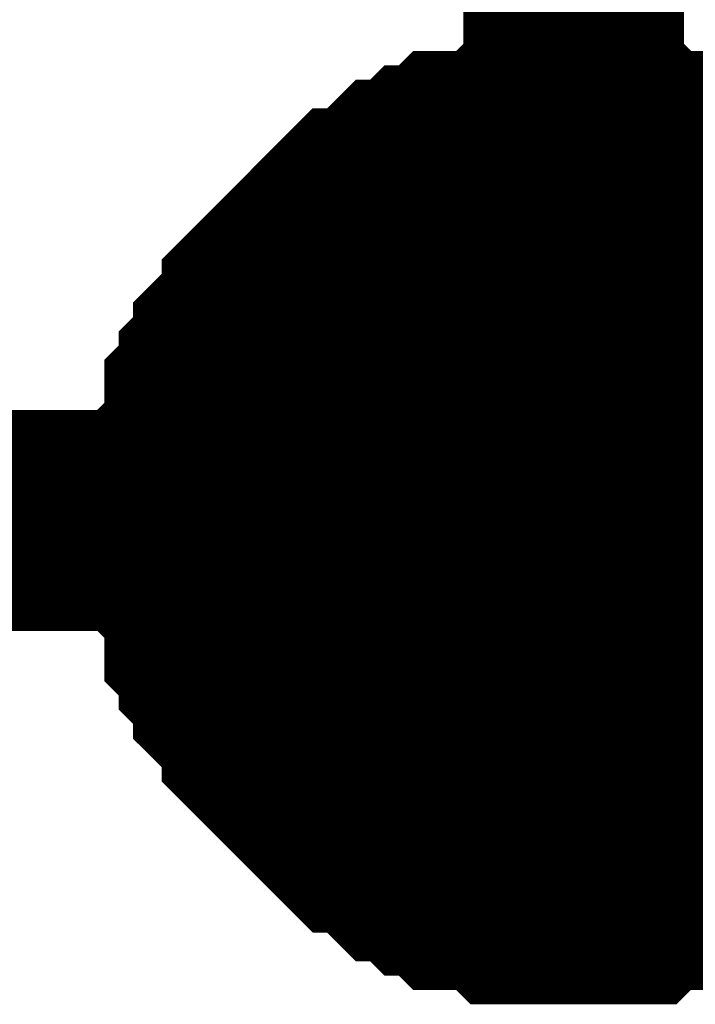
# Model space of a CAD drawing. Header units: inches. Extents: x 0 to 292, y 0 to 193.
# Tile 44 of 189: x 78.781 to 79.698, y 127.809 to 129.146. Entities that reach past the tile are written whole.
import ezdxf

# ---------------------------------------------------------------- set-up
doc = ezdxf.new("R2010")
doc.units = ezdxf.units.IN
doc.layers.add('Sheet', color=255, linetype='Continuous')

msp = doc.modelspace()

# ---------------------------------------------------------------- linework, layer by layer
at = {"layer": 'Sheet'}
for points in [[(79.5326, 136.3793, 0.2997, 0.2997, 0), (79.5326, 128.4659, 0.2997, 0.2997, 0)], [(79.026, 128.4659, 0.2997, 0.2997, 0), (79.026, 128.4854, 0.2997, 0.2997, 0), (79.026, 128.5244, 0.2997, 0.2997, 0), (79.026, 128.5439, 0.2997, 0.2997, 0), (79.0455, 128.5634, 0.2997, 0.2997, 0), (79.0455, 128.5829, 0.2997, 0.2997, 0), (79.0455, 128.6219, 0.2997, 0.2997, 0), (79.065, 128.6414, 0.2997, 0.2997, 0), (79.065, 128.6608, 0.2997, 0.2997, 0), (79.0844, 128.6803, 0.2997, 0.2997, 0), (79.0844, 128.6998, 0.2997, 0.2997, 0), (79.1039, 128.7193, 0.2997, 0.2997, 0), (79.1234, 128.7388, 0.2997, 0.2997, 0), (79.1234, 128.7583, 0.2997, 0.2997, 0), (79.1429, 128.7778, 0.2997, 0.2997, 0), (79.1624, 128.7973, 0.2997, 0.2997, 0), (79.1819, 128.8168, 0.2997, 0.2997, 0), (79.2013, 128.8363, 0.2997, 0.2997, 0), (79.2208, 128.8558, 0.2997, 0.2997, 0), (79.2403, 128.8753, 0.2997, 0.2997, 0), (79.2598, 128.8753, 0.2997, 0.2997, 0), (79.2793, 128.8947, 0.2997, 0.2997, 0), (79.2988, 128.9142, 0.2997, 0.2997, 0), (79.3182, 128.9142, 0.2997, 0.2997, 0), (79.3377, 128.9337, 0.2997, 0.2997, 0), (79.3572, 128.9337, 0.2997, 0.2997, 0), (79.3767, 128.9532, 0.2997, 0.2997, 0), (79.4157, 128.9532, 0.2997, 0.2997, 0), (79.4351, 128.9532, 0.2997, 0.2997, 0), (79.4546, 128.9727, 0.2997, 0.2997, 0), (79.4741, 128.9727, 0.2997, 0.2997, 0), (79.5131, 128.9727, 0.2997, 0.2997, 0), (79.5326, 128.9727, 0.2997, 0.2997, 0)], [(79.026, 128.4659, 0.2997, 0.2997, 0), (79.026, 128.4854, 0.2997, 0.2997, 0), (79.026, 128.5244, 0.2997, 0.2997, 0), (79.026, 128.5439, 0.2997, 0.2997, 0), (79.0455, 128.5634, 0.2997, 0.2997, 0), (79.0455, 128.5829, 0.2997, 0.2997, 0), (79.0455, 128.6219, 0.2997, 0.2997, 0), (79.065, 128.6414, 0.2997, 0.2997, 0), (79.065, 128.6608, 0.2997, 0.2997, 0), (79.0844, 128.6803, 0.2997, 0.2997, 0), (79.0844, 128.6998, 0.2997, 0.2997, 0), (79.1039, 128.7193, 0.2997, 0.2997, 0), (79.1234, 128.7388, 0.2997, 0.2997, 0), (79.1234, 128.7583, 0.2997, 0.2997, 0), (79.1429, 128.7778, 0.2997, 0.2997, 0), (79.1624, 128.7973, 0.2997, 0.2997, 0), (79.1819, 128.8168, 0.2997, 0.2997, 0), (79.2013, 128.8363, 0.2997, 0.2997, 0), (79.2208, 128.8558, 0.2997, 0.2997, 0), (79.2403, 128.8753, 0.2997, 0.2997, 0), (79.2598, 128.8753, 0.2997, 0.2997, 0), (79.2793, 128.8947, 0.2997, 0.2997, 0), (79.2988, 128.9142, 0.2997, 0.2997, 0), (79.3182, 128.9142, 0.2997, 0.2997, 0), (79.3377, 128.9337, 0.2997, 0.2997, 0), (79.3572, 128.9337, 0.2997, 0.2997, 0), (79.3767, 128.9532, 0.2997, 0.2997, 0), (79.4157, 128.9532, 0.2997, 0.2997, 0), (79.4351, 128.9532, 0.2997, 0.2997, 0), (79.4546, 128.9727, 0.2997, 0.2997, 0), (79.4741, 128.9727, 0.2997, 0.2997, 0), (79.5131, 128.9727, 0.2997, 0.2997, 0), (79.5326, 128.9727, 0.2997, 0.2997, 0)], [(79.026, 128.4659, 0.2997, 0.2997, 0), (79.026, 128.4854, 0.2997, 0.2997, 0), (79.026, 128.5244, 0.2997, 0.2997, 0), (79.026, 128.5439, 0.2997, 0.2997, 0), (79.0455, 128.5634, 0.2997, 0.2997, 0), (79.0455, 128.5829, 0.2997, 0.2997, 0), (79.0455, 128.6219, 0.2997, 0.2997, 0), (79.065, 128.6414, 0.2997, 0.2997, 0), (79.065, 128.6608, 0.2997, 0.2997, 0), (79.0844, 128.6803, 0.2997, 0.2997, 0), (79.0844, 128.6998, 0.2997, 0.2997, 0), (79.1039, 128.7193, 0.2997, 0.2997, 0), (79.1234, 128.7388, 0.2997, 0.2997, 0), (79.1234, 128.7583, 0.2997, 0.2997, 0), (79.1429, 128.7778, 0.2997, 0.2997, 0), (79.1624, 128.7973, 0.2997, 0.2997, 0), (79.1819, 128.8168, 0.2997, 0.2997, 0), (79.2013, 128.8363, 0.2997, 0.2997, 0), (79.2208, 128.8558, 0.2997, 0.2997, 0), (79.2403, 128.8753, 0.2997, 0.2997, 0), (79.2598, 128.8753, 0.2997, 0.2997, 0), (79.2793, 128.8947, 0.2997, 0.2997, 0), (79.2988, 128.9142, 0.2997, 0.2997, 0), (79.3182, 128.9142, 0.2997, 0.2997, 0), (79.3377, 128.9337, 0.2997, 0.2997, 0), (79.3572, 128.9337, 0.2997, 0.2997, 0), (79.3767, 128.9532, 0.2997, 0.2997, 0), (79.4157, 128.9532, 0.2997, 0.2997, 0), (79.4351, 128.9532, 0.2997, 0.2997, 0), (79.4546, 128.9727, 0.2997, 0.2997, 0), (79.4741, 128.9727, 0.2997, 0.2997, 0), (79.5131, 128.9727, 0.2997, 0.2997, 0), (79.5326, 128.9727, 0.2997, 0.2997, 0)], [(79.026, 128.4659, 0.2997, 0.2997, 0), (79.026, 128.4854, 0.2997, 0.2997, 0), (79.026, 128.5244, 0.2997, 0.2997, 0), (79.026, 128.5439, 0.2997, 0.2997, 0), (79.0455, 128.5634, 0.2997, 0.2997, 0), (79.0455, 128.5829, 0.2997, 0.2997, 0), (79.0455, 128.6219, 0.2997, 0.2997, 0), (79.065, 128.6414, 0.2997, 0.2997, 0), (79.065, 128.6608, 0.2997, 0.2997, 0), (79.0844, 128.6803, 0.2997, 0.2997, 0), (79.0844, 128.6998, 0.2997, 0.2997, 0), (79.1039, 128.7193, 0.2997, 0.2997, 0), (79.1234, 128.7388, 0.2997, 0.2997, 0), (79.1234, 128.7583, 0.2997, 0.2997, 0), (79.1429, 128.7778, 0.2997, 0.2997, 0), (79.1624, 128.7973, 0.2997, 0.2997, 0), (79.1819, 128.8168, 0.2997, 0.2997, 0), (79.2013, 128.8363, 0.2997, 0.2997, 0), (79.2208, 128.8558, 0.2997, 0.2997, 0), (79.2403, 128.8753, 0.2997, 0.2997, 0), (79.2598, 128.8753, 0.2997, 0.2997, 0), (79.2793, 128.8947, 0.2997, 0.2997, 0), (79.2988, 128.9142, 0.2997, 0.2997, 0), (79.3182, 128.9142, 0.2997, 0.2997, 0), (79.3377, 128.9337, 0.2997, 0.2997, 0), (79.3572, 128.9337, 0.2997, 0.2997, 0), (79.3767, 128.9532, 0.2997, 0.2997, 0), (79.4157, 128.9532, 0.2997, 0.2997, 0), (79.4351, 128.9532, 0.2997, 0.2997, 0), (79.4546, 128.9727, 0.2997, 0.2997, 0), (79.4741, 128.9727, 0.2997, 0.2997, 0), (79.5131, 128.9727, 0.2997, 0.2997, 0), (79.5326, 128.9727, 0.2997, 0.2997, 0)], [(79.5326, 128.9727, 0.2997, 0.2997, 0), (79.5326, 128.9727, 0.2997, 0.2997, 0)], [(79.5326, 128.9727, 0.2997, 0.2997, 0), (79.552, 128.9727, 0.2997, 0.2997, 0), (79.591, 128.9727, 0.2997, 0.2997, 0), (79.6105, 128.9727, 0.2997, 0.2997, 0), (79.63, 128.9532, 0.2997, 0.2997, 0), (79.669, 128.9532, 0.2997, 0.2997, 0), (79.6884, 128.9532, 0.2997, 0.2997, 0), (79.7079, 128.9337, 0.2997, 0.2997, 0), (79.7274, 128.9337, 0.2997, 0.2997, 0), (79.7664, 128.9142, 0.2997, 0.2997, 0), (79.7859, 128.9142, 0.2997, 0.2997, 0), (79.8053, 128.8947, 0.2997, 0.2997, 0), (79.8248, 128.8753, 0.2997, 0.2997, 0), (79.8443, 128.8753, 0.2997, 0.2997, 0), (79.8638, 128.8558, 0.2997, 0.2997, 0)], [(79.5326, 128.9727, 0.2997, 0.2997, 0), (79.5326, 128.9727, 0.2997, 0.2997, 0)], [(79.5326, 128.9727, 0.2997, 0.2997, 0), (79.552, 128.9727, 0.2997, 0.2997, 0), (79.591, 128.9727, 0.2997, 0.2997, 0), (79.6105, 128.9727, 0.2997, 0.2997, 0), (79.63, 128.9532, 0.2997, 0.2997, 0), (79.669, 128.9532, 0.2997, 0.2997, 0), (79.6884, 128.9532, 0.2997, 0.2997, 0), (79.7079, 128.9337, 0.2997, 0.2997, 0), (79.7274, 128.9337, 0.2997, 0.2997, 0), (79.7664, 128.9142, 0.2997, 0.2997, 0), (79.7859, 128.9142, 0.2997, 0.2997, 0), (79.8053, 128.8947, 0.2997, 0.2997, 0), (79.8248, 128.8753, 0.2997, 0.2997, 0), (79.8443, 128.8753, 0.2997, 0.2997, 0), (79.8638, 128.8558, 0.2997, 0.2997, 0)], [(79.5326, 128.9727, 0.2997, 0.2997, 0), (79.5326, 128.9727, 0.2997, 0.2997, 0)], [(79.5326, 128.9727, 0.2997, 0.2997, 0), (79.552, 128.9727, 0.2997, 0.2997, 0), (79.591, 128.9727, 0.2997, 0.2997, 0), (79.6105, 128.9727, 0.2997, 0.2997, 0), (79.63, 128.9532, 0.2997, 0.2997, 0), (79.669, 128.9532, 0.2997, 0.2997, 0), (79.6884, 128.9532, 0.2997, 0.2997, 0), (79.7079, 128.9337, 0.2997, 0.2997, 0), (79.7274, 128.9337, 0.2997, 0.2997, 0), (79.7664, 128.9142, 0.2997, 0.2997, 0), (79.7859, 128.9142, 0.2997, 0.2997, 0), (79.8053, 128.8947, 0.2997, 0.2997, 0), (79.8248, 128.8753, 0.2997, 0.2997, 0), (79.8443, 128.8753, 0.2997, 0.2997, 0), (79.8638, 128.8558, 0.2997, 0.2997, 0)], [(79.5326, 128.9727, 0.2997, 0.2997, 0), (79.5326, 128.9727, 0.2997, 0.2997, 0)], [(79.5326, 128.9727, 0.2997, 0.2997, 0), (79.552, 128.9727, 0.2997, 0.2997, 0), (79.591, 128.9727, 0.2997, 0.2997, 0), (79.6105, 128.9727, 0.2997, 0.2997, 0), (79.63, 128.9532, 0.2997, 0.2997, 0), (79.669, 128.9532, 0.2997, 0.2997, 0), (79.6884, 128.9532, 0.2997, 0.2997, 0), (79.7079, 128.9337, 0.2997, 0.2997, 0), (79.7274, 128.9337, 0.2997, 0.2997, 0), (79.7664, 128.9142, 0.2997, 0.2997, 0), (79.7859, 128.9142, 0.2997, 0.2997, 0), (79.8053, 128.8947, 0.2997, 0.2997, 0), (79.8248, 128.8753, 0.2997, 0.2997, 0), (79.8443, 128.8753, 0.2997, 0.2997, 0), (79.8638, 128.8558, 0.2997, 0.2997, 0)], [(79.026, 128.4659, 0.0991, 0.0991, 0), (79.026, 128.4854, 0.0991, 0.0991, 0), (79.026, 128.5244, 0.0991, 0.0991, 0), (79.026, 128.5439, 0.0991, 0.0991, 0), (79.0455, 128.5634, 0.0991, 0.0991, 0), (79.0455, 128.5829, 0.0991, 0.0991, 0), (79.0455, 128.6219, 0.0991, 0.0991, 0), (79.065, 128.6414, 0.0991, 0.0991, 0), (79.065, 128.6608, 0.0991, 0.0991, 0), (79.0844, 128.6803, 0.0991, 0.0991, 0), (79.0844, 128.6998, 0.0991, 0.0991, 0), (79.1039, 128.7193, 0.0991, 0.0991, 0), (79.1234, 128.7388, 0.0991, 0.0991, 0), (79.1234, 128.7583, 0.0991, 0.0991, 0), (79.1429, 128.7778, 0.0991, 0.0991, 0), (79.1624, 128.7973, 0.0991, 0.0991, 0), (79.1819, 128.8168, 0.0991, 0.0991, 0), (79.2013, 128.8363, 0.0991, 0.0991, 0), (79.2208, 128.8558, 0.0991, 0.0991, 0), (79.2403, 128.8753, 0.0991, 0.0991, 0), (79.2598, 128.8753, 0.0991, 0.0991, 0), (79.2793, 128.8947, 0.0991, 0.0991, 0), (79.2988, 128.9142, 0.0991, 0.0991, 0), (79.3182, 128.9142, 0.0991, 0.0991, 0), (79.3377, 128.9337, 0.0991, 0.0991, 0), (79.3572, 128.9337, 0.0991, 0.0991, 0), (79.3767, 128.9532, 0.0991, 0.0991, 0), (79.4157, 128.9532, 0.0991, 0.0991, 0), (79.4351, 128.9532, 0.0991, 0.0991, 0), (79.4546, 128.9727, 0.0991, 0.0991, 0), (79.4741, 128.9727, 0.0991, 0.0991, 0), (79.5131, 128.9727, 0.0991, 0.0991, 0), (79.5326, 128.9727, 0.0991, 0.0991, 0)], [(79.026, 128.4659, 0.0991, 0.0991, 0), (79.026, 128.4854, 0.0991, 0.0991, 0), (79.026, 128.5244, 0.0991, 0.0991, 0), (79.026, 128.5439, 0.0991, 0.0991, 0), (79.0455, 128.5634, 0.0991, 0.0991, 0), (79.0455, 128.5829, 0.0991, 0.0991, 0), (79.0455, 128.6219, 0.0991, 0.0991, 0), (79.065, 128.6414, 0.0991, 0.0991, 0), (79.065, 128.6608, 0.0991, 0.0991, 0), (79.0844, 128.6803, 0.0991, 0.0991, 0), (79.0844, 128.6998, 0.0991, 0.0991, 0), (79.1039, 128.7193, 0.0991, 0.0991, 0), (79.1234, 128.7388, 0.0991, 0.0991, 0), (79.1234, 128.7583, 0.0991, 0.0991, 0), (79.1429, 128.7778, 0.0991, 0.0991, 0), (79.1624, 128.7973, 0.0991, 0.0991, 0), (79.1819, 128.8168, 0.0991, 0.0991, 0), (79.2013, 128.8363, 0.0991, 0.0991, 0), (79.2208, 128.8558, 0.0991, 0.0991, 0), (79.2403, 128.8753, 0.0991, 0.0991, 0), (79.2598, 128.8753, 0.0991, 0.0991, 0), (79.2793, 128.8947, 0.0991, 0.0991, 0), (79.2988, 128.9142, 0.0991, 0.0991, 0), (79.3182, 128.9142, 0.0991, 0.0991, 0), (79.3377, 128.9337, 0.0991, 0.0991, 0), (79.3572, 128.9337, 0.0991, 0.0991, 0), (79.3767, 128.9532, 0.0991, 0.0991, 0), (79.4157, 128.9532, 0.0991, 0.0991, 0), (79.4351, 128.9532, 0.0991, 0.0991, 0), (79.4546, 128.9727, 0.0991, 0.0991, 0), (79.4741, 128.9727, 0.0991, 0.0991, 0), (79.5131, 128.9727, 0.0991, 0.0991, 0), (79.5326, 128.9727, 0.0991, 0.0991, 0)], [(79.026, 128.4659, 0.0991, 0.0991, 0), (79.026, 128.4854, 0.0991, 0.0991, 0), (79.026, 128.5244, 0.0991, 0.0991, 0), (79.026, 128.5439, 0.0991, 0.0991, 0), (79.0455, 128.5634, 0.0991, 0.0991, 0), (79.0455, 128.5829, 0.0991, 0.0991, 0), (79.0455, 128.6219, 0.0991, 0.0991, 0), (79.065, 128.6414, 0.0991, 0.0991, 0), (79.065, 128.6608, 0.0991, 0.0991, 0), (79.0844, 128.6803, 0.0991, 0.0991, 0), (79.0844, 128.6998, 0.0991, 0.0991, 0), (79.1039, 128.7193, 0.0991, 0.0991, 0), (79.1234, 128.7388, 0.0991, 0.0991, 0), (79.1234, 128.7583, 0.0991, 0.0991, 0), (79.1429, 128.7778, 0.0991, 0.0991, 0), (79.1624, 128.7973, 0.0991, 0.0991, 0), (79.1819, 128.8168, 0.0991, 0.0991, 0), (79.2013, 128.8363, 0.0991, 0.0991, 0), (79.2208, 128.8558, 0.0991, 0.0991, 0), (79.2403, 128.8753, 0.0991, 0.0991, 0), (79.2598, 128.8753, 0.0991, 0.0991, 0), (79.2793, 128.8947, 0.0991, 0.0991, 0), (79.2988, 128.9142, 0.0991, 0.0991, 0), (79.3182, 128.9142, 0.0991, 0.0991, 0), (79.3377, 128.9337, 0.0991, 0.0991, 0), (79.3572, 128.9337, 0.0991, 0.0991, 0), (79.3767, 128.9532, 0.0991, 0.0991, 0), (79.4157, 128.9532, 0.0991, 0.0991, 0), (79.4351, 128.9532, 0.0991, 0.0991, 0), (79.4546, 128.9727, 0.0991, 0.0991, 0), (79.4741, 128.9727, 0.0991, 0.0991, 0), (79.5131, 128.9727, 0.0991, 0.0991, 0), (79.5326, 128.9727, 0.0991, 0.0991, 0)], [(79.026, 128.4659, 0.0991, 0.0991, 0), (79.026, 128.4854, 0.0991, 0.0991, 0), (79.026, 128.5244, 0.0991, 0.0991, 0), (79.026, 128.5439, 0.0991, 0.0991, 0), (79.0455, 128.5634, 0.0991, 0.0991, 0), (79.0455, 128.5829, 0.0991, 0.0991, 0), (79.0455, 128.6219, 0.0991, 0.0991, 0), (79.065, 128.6414, 0.0991, 0.0991, 0), (79.065, 128.6608, 0.0991, 0.0991, 0), (79.0844, 128.6803, 0.0991, 0.0991, 0), (79.0844, 128.6998, 0.0991, 0.0991, 0), (79.1039, 128.7193, 0.0991, 0.0991, 0), (79.1234, 128.7388, 0.0991, 0.0991, 0), (79.1234, 128.7583, 0.0991, 0.0991, 0), (79.1429, 128.7778, 0.0991, 0.0991, 0), (79.1624, 128.7973, 0.0991, 0.0991, 0), (79.1819, 128.8168, 0.0991, 0.0991, 0), (79.2013, 128.8363, 0.0991, 0.0991, 0), (79.2208, 128.8558, 0.0991, 0.0991, 0), (79.2403, 128.8753, 0.0991, 0.0991, 0), (79.2598, 128.8753, 0.0991, 0.0991, 0), (79.2793, 128.8947, 0.0991, 0.0991, 0), (79.2988, 128.9142, 0.0991, 0.0991, 0), (79.3182, 128.9142, 0.0991, 0.0991, 0), (79.3377, 128.9337, 0.0991, 0.0991, 0), (79.3572, 128.9337, 0.0991, 0.0991, 0), (79.3767, 128.9532, 0.0991, 0.0991, 0), (79.4157, 128.9532, 0.0991, 0.0991, 0), (79.4351, 128.9532, 0.0991, 0.0991, 0), (79.4546, 128.9727, 0.0991, 0.0991, 0), (79.4741, 128.9727, 0.0991, 0.0991, 0), (79.5131, 128.9727, 0.0991, 0.0991, 0), (79.5326, 128.9727, 0.0991, 0.0991, 0)], [(79.5326, 128.9727, 0.0991, 0.0991, 0), (79.5326, 128.9727, 0.0991, 0.0991, 0)], [(79.5326, 128.9727, 0.0991, 0.0991, 0), (79.552, 128.9727, 0.0991, 0.0991, 0), (79.591, 128.9727, 0.0991, 0.0991, 0), (79.6105, 128.9727, 0.0991, 0.0991, 0), (79.63, 128.9532, 0.0991, 0.0991, 0), (79.669, 128.9532, 0.0991, 0.0991, 0), (79.6884, 128.9532, 0.0991, 0.0991, 0), (79.7079, 128.9337, 0.0991, 0.0991, 0), (79.7274, 128.9337, 0.0991, 0.0991, 0), (79.7664, 128.9142, 0.0991, 0.0991, 0)], [(79.5326, 128.9727, 0.0991, 0.0991, 0), (79.5326, 128.9727, 0.0991, 0.0991, 0)], [(79.5326, 128.9727, 0.0991, 0.0991, 0), (79.552, 128.9727, 0.0991, 0.0991, 0), (79.591, 128.9727, 0.0991, 0.0991, 0), (79.6105, 128.9727, 0.0991, 0.0991, 0), (79.63, 128.9532, 0.0991, 0.0991, 0), (79.669, 128.9532, 0.0991, 0.0991, 0), (79.6884, 128.9532, 0.0991, 0.0991, 0), (79.7079, 128.9337, 0.0991, 0.0991, 0), (79.7274, 128.9337, 0.0991, 0.0991, 0), (79.7664, 128.9142, 0.0991, 0.0991, 0)], [(79.5326, 128.9727, 0.0991, 0.0991, 0), (79.5326, 128.9727, 0.0991, 0.0991, 0)], [(79.5326, 128.9727, 0.0991, 0.0991, 0), (79.552, 128.9727, 0.0991, 0.0991, 0), (79.591, 128.9727, 0.0991, 0.0991, 0), (79.6105, 128.9727, 0.0991, 0.0991, 0), (79.63, 128.9532, 0.0991, 0.0991, 0), (79.669, 128.9532, 0.0991, 0.0991, 0), (79.6884, 128.9532, 0.0991, 0.0991, 0), (79.7079, 128.9337, 0.0991, 0.0991, 0), (79.7274, 128.9337, 0.0991, 0.0991, 0), (79.7664, 128.9142, 0.0991, 0.0991, 0)], [(79.5326, 128.9727, 0.0991, 0.0991, 0), (79.5326, 128.9727, 0.0991, 0.0991, 0)], [(79.5326, 128.9727, 0.0991, 0.0991, 0), (79.552, 128.9727, 0.0991, 0.0991, 0), (79.591, 128.9727, 0.0991, 0.0991, 0), (79.6105, 128.9727, 0.0991, 0.0991, 0), (79.63, 128.9532, 0.0991, 0.0991, 0), (79.669, 128.9532, 0.0991, 0.0991, 0), (79.6884, 128.9532, 0.0991, 0.0991, 0), (79.7079, 128.9337, 0.0991, 0.0991, 0), (79.7274, 128.9337, 0.0991, 0.0991, 0), (79.7664, 128.9142, 0.0991, 0.0991, 0)], [(81.6563, 128.4659, 0.2997, 0.2997, 0), (79.5326, 128.4659, 0.2997, 0.2997, 0), (76.4152, 128.4659, 0.2997, 0.2997, 0)], [(79.5326, 127.9592, 0.2997, 0.2997, 0), (79.5131, 127.9592, 0.2997, 0.2997, 0), (79.4741, 127.9592, 0.2997, 0.2997, 0), (79.4546, 127.9592, 0.2997, 0.2997, 0), (79.4351, 127.9787, 0.2997, 0.2997, 0), (79.4157, 127.9787, 0.2997, 0.2997, 0), (79.3767, 127.9787, 0.2997, 0.2997, 0), (79.3572, 127.9982, 0.2997, 0.2997, 0), (79.3377, 127.9982, 0.2997, 0.2997, 0), (79.3182, 128.0176, 0.2997, 0.2997, 0), (79.2988, 128.0176, 0.2997, 0.2997, 0), (79.2793, 128.0371, 0.2997, 0.2997, 0), (79.2598, 128.0566, 0.2997, 0.2997, 0), (79.2403, 128.0566, 0.2997, 0.2997, 0), (79.2208, 128.0761, 0.2997, 0.2997, 0), (79.2013, 128.0956, 0.2997, 0.2997, 0), (79.1819, 128.1151, 0.2997, 0.2997, 0), (79.1624, 128.1346, 0.2997, 0.2997, 0), (79.1429, 128.1541, 0.2997, 0.2997, 0), (79.1234, 128.1736, 0.2997, 0.2997, 0), (79.1234, 128.1931, 0.2997, 0.2997, 0), (79.1039, 128.2126, 0.2997, 0.2997, 0), (79.0844, 128.232, 0.2997, 0.2997, 0), (79.0844, 128.2515, 0.2997, 0.2997, 0), (79.065, 128.271, 0.2997, 0.2997, 0), (79.065, 128.2905, 0.2997, 0.2997, 0), (79.0455, 128.31, 0.2997, 0.2997, 0), (79.0455, 128.349, 0.2997, 0.2997, 0), (79.0455, 128.3685, 0.2997, 0.2997, 0), (79.026, 128.388, 0.2997, 0.2997, 0), (79.026, 128.4075, 0.2997, 0.2997, 0), (79.026, 128.4464, 0.2997, 0.2997, 0), (79.026, 128.4659, 0.2997, 0.2997, 0)], [(79.026, 128.4659, 0.2997, 0.2997, 0), (79.026, 128.4659, 0.2997, 0.2997, 0)], [(79.5326, 127.9592, 0.2997, 0.2997, 0), (79.5131, 127.9592, 0.2997, 0.2997, 0), (79.4741, 127.9592, 0.2997, 0.2997, 0), (79.4546, 127.9592, 0.2997, 0.2997, 0), (79.4351, 127.9787, 0.2997, 0.2997, 0), (79.4157, 127.9787, 0.2997, 0.2997, 0), (79.3767, 127.9787, 0.2997, 0.2997, 0), (79.3572, 127.9982, 0.2997, 0.2997, 0), (79.3377, 127.9982, 0.2997, 0.2997, 0), (79.3182, 128.0176, 0.2997, 0.2997, 0), (79.2988, 128.0176, 0.2997, 0.2997, 0), (79.2793, 128.0371, 0.2997, 0.2997, 0), (79.2598, 128.0566, 0.2997, 0.2997, 0), (79.2403, 128.0566, 0.2997, 0.2997, 0), (79.2208, 128.0761, 0.2997, 0.2997, 0), (79.2013, 128.0956, 0.2997, 0.2997, 0), (79.1819, 128.1151, 0.2997, 0.2997, 0), (79.1624, 128.1346, 0.2997, 0.2997, 0), (79.1429, 128.1541, 0.2997, 0.2997, 0), (79.1234, 128.1736, 0.2997, 0.2997, 0), (79.1234, 128.1931, 0.2997, 0.2997, 0), (79.1039, 128.2126, 0.2997, 0.2997, 0), (79.0844, 128.232, 0.2997, 0.2997, 0), (79.0844, 128.2515, 0.2997, 0.2997, 0), (79.065, 128.271, 0.2997, 0.2997, 0), (79.065, 128.2905, 0.2997, 0.2997, 0), (79.0455, 128.31, 0.2997, 0.2997, 0), (79.0455, 128.349, 0.2997, 0.2997, 0), (79.0455, 128.3685, 0.2997, 0.2997, 0), (79.026, 128.388, 0.2997, 0.2997, 0), (79.026, 128.4075, 0.2997, 0.2997, 0), (79.026, 128.4464, 0.2997, 0.2997, 0), (79.026, 128.4659, 0.2997, 0.2997, 0)], [(79.026, 128.4659, 0.2997, 0.2997, 0), (79.026, 128.4659, 0.2997, 0.2997, 0)], [(79.5326, 127.9592, 0.2997, 0.2997, 0), (79.5131, 127.9592, 0.2997, 0.2997, 0), (79.4741, 127.9592, 0.2997, 0.2997, 0), (79.4546, 127.9592, 0.2997, 0.2997, 0), (79.4351, 127.9787, 0.2997, 0.2997, 0), (79.4157, 127.9787, 0.2997, 0.2997, 0), (79.3767, 127.9787, 0.2997, 0.2997, 0), (79.3572, 127.9982, 0.2997, 0.2997, 0), (79.3377, 127.9982, 0.2997, 0.2997, 0), (79.3182, 128.0176, 0.2997, 0.2997, 0), (79.2988, 128.0176, 0.2997, 0.2997, 0), (79.2793, 128.0371, 0.2997, 0.2997, 0), (79.2598, 128.0566, 0.2997, 0.2997, 0), (79.2403, 128.0566, 0.2997, 0.2997, 0), (79.2208, 128.0761, 0.2997, 0.2997, 0), (79.2013, 128.0956, 0.2997, 0.2997, 0), (79.1819, 128.1151, 0.2997, 0.2997, 0), (79.1624, 128.1346, 0.2997, 0.2997, 0), (79.1429, 128.1541, 0.2997, 0.2997, 0), (79.1234, 128.1736, 0.2997, 0.2997, 0), (79.1234, 128.1931, 0.2997, 0.2997, 0), (79.1039, 128.2126, 0.2997, 0.2997, 0), (79.0844, 128.232, 0.2997, 0.2997, 0), (79.0844, 128.2515, 0.2997, 0.2997, 0), (79.065, 128.271, 0.2997, 0.2997, 0), (79.065, 128.2905, 0.2997, 0.2997, 0), (79.0455, 128.31, 0.2997, 0.2997, 0), (79.0455, 128.349, 0.2997, 0.2997, 0), (79.0455, 128.3685, 0.2997, 0.2997, 0), (79.026, 128.388, 0.2997, 0.2997, 0), (79.026, 128.4075, 0.2997, 0.2997, 0), (79.026, 128.4464, 0.2997, 0.2997, 0), (79.026, 128.4659, 0.2997, 0.2997, 0)], [(79.026, 128.4659, 0.2997, 0.2997, 0), (79.026, 128.4659, 0.2997, 0.2997, 0)], [(79.5326, 127.9592, 0.2997, 0.2997, 0), (79.5131, 127.9592, 0.2997, 0.2997, 0), (79.4741, 127.9592, 0.2997, 0.2997, 0), (79.4546, 127.9592, 0.2997, 0.2997, 0), (79.4351, 127.9787, 0.2997, 0.2997, 0), (79.4157, 127.9787, 0.2997, 0.2997, 0), (79.3767, 127.9787, 0.2997, 0.2997, 0), (79.3572, 127.9982, 0.2997, 0.2997, 0), (79.3377, 127.9982, 0.2997, 0.2997, 0), (79.3182, 128.0176, 0.2997, 0.2997, 0), (79.2988, 128.0176, 0.2997, 0.2997, 0), (79.2793, 128.0371, 0.2997, 0.2997, 0), (79.2598, 128.0566, 0.2997, 0.2997, 0), (79.2403, 128.0566, 0.2997, 0.2997, 0), (79.2208, 128.0761, 0.2997, 0.2997, 0), (79.2013, 128.0956, 0.2997, 0.2997, 0), (79.1819, 128.1151, 0.2997, 0.2997, 0), (79.1624, 128.1346, 0.2997, 0.2997, 0), (79.1429, 128.1541, 0.2997, 0.2997, 0), (79.1234, 128.1736, 0.2997, 0.2997, 0), (79.1234, 128.1931, 0.2997, 0.2997, 0), (79.1039, 128.2126, 0.2997, 0.2997, 0), (79.0844, 128.232, 0.2997, 0.2997, 0), (79.0844, 128.2515, 0.2997, 0.2997, 0), (79.065, 128.271, 0.2997, 0.2997, 0), (79.065, 128.2905, 0.2997, 0.2997, 0), (79.0455, 128.31, 0.2997, 0.2997, 0), (79.0455, 128.349, 0.2997, 0.2997, 0), (79.0455, 128.3685, 0.2997, 0.2997, 0), (79.026, 128.388, 0.2997, 0.2997, 0), (79.026, 128.4075, 0.2997, 0.2997, 0), (79.026, 128.4464, 0.2997, 0.2997, 0), (79.026, 128.4659, 0.2997, 0.2997, 0)], [(79.026, 128.4659, 0.2997, 0.2997, 0), (79.026, 128.4659, 0.2997, 0.2997, 0)], [(79.5326, 127.9592, 0.0991, 0.0991, 0), (79.5131, 127.9592, 0.0991, 0.0991, 0), (79.4741, 127.9592, 0.0991, 0.0991, 0), (79.4546, 127.9592, 0.0991, 0.0991, 0), (79.4351, 127.9787, 0.0991, 0.0991, 0), (79.4157, 127.9787, 0.0991, 0.0991, 0), (79.3767, 127.9787, 0.0991, 0.0991, 0), (79.3572, 127.9982, 0.0991, 0.0991, 0), (79.3377, 127.9982, 0.0991, 0.0991, 0), (79.3182, 128.0176, 0.0991, 0.0991, 0), (79.2988, 128.0176, 0.0991, 0.0991, 0), (79.2793, 128.0371, 0.0991, 0.0991, 0), (79.2598, 128.0566, 0.0991, 0.0991, 0), (79.2403, 128.0566, 0.0991, 0.0991, 0), (79.2208, 128.0761, 0.0991, 0.0991, 0), (79.2013, 128.0956, 0.0991, 0.0991, 0), (79.1819, 128.1151, 0.0991, 0.0991, 0), (79.1624, 128.1346, 0.0991, 0.0991, 0), (79.1429, 128.1541, 0.0991, 0.0991, 0), (79.1234, 128.1736, 0.0991, 0.0991, 0), (79.1234, 128.1931, 0.0991, 0.0991, 0), (79.1039, 128.2126, 0.0991, 0.0991, 0), (79.0844, 128.232, 0.0991, 0.0991, 0), (79.0844, 128.2515, 0.0991, 0.0991, 0), (79.065, 128.271, 0.0991, 0.0991, 0), (79.065, 128.2905, 0.0991, 0.0991, 0), (79.0455, 128.31, 0.0991, 0.0991, 0), (79.0455, 128.349, 0.0991, 0.0991, 0), (79.0455, 128.3685, 0.0991, 0.0991, 0), (79.026, 128.388, 0.0991, 0.0991, 0), (79.026, 128.4075, 0.0991, 0.0991, 0), (79.026, 128.4464, 0.0991, 0.0991, 0), (79.026, 128.4659, 0.0991, 0.0991, 0)], [(79.026, 128.4659, 0.0991, 0.0991, 0), (79.026, 128.4659, 0.0991, 0.0991, 0)], [(79.5326, 127.9592, 0.0991, 0.0991, 0), (79.5131, 127.9592, 0.0991, 0.0991, 0), (79.4741, 127.9592, 0.0991, 0.0991, 0), (79.4546, 127.9592, 0.0991, 0.0991, 0), (79.4351, 127.9787, 0.0991, 0.0991, 0), (79.4157, 127.9787, 0.0991, 0.0991, 0), (79.3767, 127.9787, 0.0991, 0.0991, 0), (79.3572, 127.9982, 0.0991, 0.0991, 0), (79.3377, 127.9982, 0.0991, 0.0991, 0), (79.3182, 128.0176, 0.0991, 0.0991, 0), (79.2988, 128.0176, 0.0991, 0.0991, 0), (79.2793, 128.0371, 0.0991, 0.0991, 0), (79.2598, 128.0566, 0.0991, 0.0991, 0), (79.2403, 128.0566, 0.0991, 0.0991, 0), (79.2208, 128.0761, 0.0991, 0.0991, 0), (79.2013, 128.0956, 0.0991, 0.0991, 0), (79.1819, 128.1151, 0.0991, 0.0991, 0), (79.1624, 128.1346, 0.0991, 0.0991, 0), (79.1429, 128.1541, 0.0991, 0.0991, 0), (79.1234, 128.1736, 0.0991, 0.0991, 0), (79.1234, 128.1931, 0.0991, 0.0991, 0), (79.1039, 128.2126, 0.0991, 0.0991, 0), (79.0844, 128.232, 0.0991, 0.0991, 0), (79.0844, 128.2515, 0.0991, 0.0991, 0), (79.065, 128.271, 0.0991, 0.0991, 0), (79.065, 128.2905, 0.0991, 0.0991, 0), (79.0455, 128.31, 0.0991, 0.0991, 0), (79.0455, 128.349, 0.0991, 0.0991, 0), (79.0455, 128.3685, 0.0991, 0.0991, 0), (79.026, 128.388, 0.0991, 0.0991, 0), (79.026, 128.4075, 0.0991, 0.0991, 0), (79.026, 128.4464, 0.0991, 0.0991, 0), (79.026, 128.4659, 0.0991, 0.0991, 0)], [(79.026, 128.4659, 0.0991, 0.0991, 0), (79.026, 128.4659, 0.0991, 0.0991, 0)], [(79.5326, 127.9592, 0.0991, 0.0991, 0), (79.5131, 127.9592, 0.0991, 0.0991, 0), (79.4741, 127.9592, 0.0991, 0.0991, 0), (79.4546, 127.9592, 0.0991, 0.0991, 0), (79.4351, 127.9787, 0.0991, 0.0991, 0), (79.4157, 127.9787, 0.0991, 0.0991, 0), (79.3767, 127.9787, 0.0991, 0.0991, 0), (79.3572, 127.9982, 0.0991, 0.0991, 0), (79.3377, 127.9982, 0.0991, 0.0991, 0), (79.3182, 128.0176, 0.0991, 0.0991, 0), (79.2988, 128.0176, 0.0991, 0.0991, 0), (79.2793, 128.0371, 0.0991, 0.0991, 0), (79.2598, 128.0566, 0.0991, 0.0991, 0), (79.2403, 128.0566, 0.0991, 0.0991, 0), (79.2208, 128.0761, 0.0991, 0.0991, 0), (79.2013, 128.0956, 0.0991, 0.0991, 0), (79.1819, 128.1151, 0.0991, 0.0991, 0), (79.1624, 128.1346, 0.0991, 0.0991, 0), (79.1429, 128.1541, 0.0991, 0.0991, 0), (79.1234, 128.1736, 0.0991, 0.0991, 0), (79.1234, 128.1931, 0.0991, 0.0991, 0), (79.1039, 128.2126, 0.0991, 0.0991, 0), (79.0844, 128.232, 0.0991, 0.0991, 0), (79.0844, 128.2515, 0.0991, 0.0991, 0), (79.065, 128.271, 0.0991, 0.0991, 0), (79.065, 128.2905, 0.0991, 0.0991, 0), (79.0455, 128.31, 0.0991, 0.0991, 0), (79.0455, 128.349, 0.0991, 0.0991, 0), (79.0455, 128.3685, 0.0991, 0.0991, 0), (79.026, 128.388, 0.0991, 0.0991, 0), (79.026, 128.4075, 0.0991, 0.0991, 0), (79.026, 128.4464, 0.0991, 0.0991, 0), (79.026, 128.4659, 0.0991, 0.0991, 0)], [(79.026, 128.4659, 0.0991, 0.0991, 0), (79.026, 128.4659, 0.0991, 0.0991, 0)], [(79.5326, 127.9592, 0.0991, 0.0991, 0), (79.5131, 127.9592, 0.0991, 0.0991, 0), (79.4741, 127.9592, 0.0991, 0.0991, 0), (79.4546, 127.9592, 0.0991, 0.0991, 0), (79.4351, 127.9787, 0.0991, 0.0991, 0), (79.4157, 127.9787, 0.0991, 0.0991, 0), (79.3767, 127.9787, 0.0991, 0.0991, 0), (79.3572, 127.9982, 0.0991, 0.0991, 0), (79.3377, 127.9982, 0.0991, 0.0991, 0), (79.3182, 128.0176, 0.0991, 0.0991, 0), (79.2988, 128.0176, 0.0991, 0.0991, 0), (79.2793, 128.0371, 0.0991, 0.0991, 0), (79.2598, 128.0566, 0.0991, 0.0991, 0), (79.2403, 128.0566, 0.0991, 0.0991, 0), (79.2208, 128.0761, 0.0991, 0.0991, 0), (79.2013, 128.0956, 0.0991, 0.0991, 0), (79.1819, 128.1151, 0.0991, 0.0991, 0), (79.1624, 128.1346, 0.0991, 0.0991, 0), (79.1429, 128.1541, 0.0991, 0.0991, 0), (79.1234, 128.1736, 0.0991, 0.0991, 0), (79.1234, 128.1931, 0.0991, 0.0991, 0), (79.1039, 128.2126, 0.0991, 0.0991, 0), (79.0844, 128.232, 0.0991, 0.0991, 0), (79.0844, 128.2515, 0.0991, 0.0991, 0), (79.065, 128.271, 0.0991, 0.0991, 0), (79.065, 128.2905, 0.0991, 0.0991, 0), (79.0455, 128.31, 0.0991, 0.0991, 0), (79.0455, 128.349, 0.0991, 0.0991, 0), (79.0455, 128.3685, 0.0991, 0.0991, 0), (79.026, 128.388, 0.0991, 0.0991, 0), (79.026, 128.4075, 0.0991, 0.0991, 0), (79.026, 128.4464, 0.0991, 0.0991, 0), (79.026, 128.4659, 0.0991, 0.0991, 0)], [(79.026, 128.4659, 0.0991, 0.0991, 0), (79.026, 128.4659, 0.0991, 0.0991, 0)], [(79.8638, 128.0761, 0.2997, 0.2997, 0), (79.8443, 128.0566, 0.2997, 0.2997, 0), (79.8248, 128.0566, 0.2997, 0.2997, 0), (79.8053, 128.0371, 0.2997, 0.2997, 0), (79.7859, 128.0176, 0.2997, 0.2997, 0), (79.7664, 128.0176, 0.2997, 0.2997, 0), (79.7274, 127.9982, 0.2997, 0.2997, 0), (79.7079, 127.9982, 0.2997, 0.2997, 0), (79.6884, 127.9787, 0.2997, 0.2997, 0), (79.669, 127.9787, 0.2997, 0.2997, 0), (79.63, 127.9787, 0.2997, 0.2997, 0), (79.6105, 127.9592, 0.2997, 0.2997, 0), (79.591, 127.9592, 0.2997, 0.2997, 0), (79.552, 127.9592, 0.2997, 0.2997, 0), (79.5326, 127.9592, 0.2997, 0.2997, 0)], [(79.8638, 128.0761, 0.2997, 0.2997, 0), (79.8443, 128.0566, 0.2997, 0.2997, 0), (79.8248, 128.0566, 0.2997, 0.2997, 0), (79.8053, 128.0371, 0.2997, 0.2997, 0), (79.7859, 128.0176, 0.2997, 0.2997, 0), (79.7664, 128.0176, 0.2997, 0.2997, 0), (79.7274, 127.9982, 0.2997, 0.2997, 0), (79.7079, 127.9982, 0.2997, 0.2997, 0), (79.6884, 127.9787, 0.2997, 0.2997, 0), (79.669, 127.9787, 0.2997, 0.2997, 0), (79.63, 127.9787, 0.2997, 0.2997, 0), (79.6105, 127.9592, 0.2997, 0.2997, 0), (79.591, 127.9592, 0.2997, 0.2997, 0), (79.552, 127.9592, 0.2997, 0.2997, 0), (79.5326, 127.9592, 0.2997, 0.2997, 0)], [(79.8638, 128.0761, 0.2997, 0.2997, 0), (79.8443, 128.0566, 0.2997, 0.2997, 0), (79.8248, 128.0566, 0.2997, 0.2997, 0), (79.8053, 128.0371, 0.2997, 0.2997, 0), (79.7859, 128.0176, 0.2997, 0.2997, 0), (79.7664, 128.0176, 0.2997, 0.2997, 0), (79.7274, 127.9982, 0.2997, 0.2997, 0), (79.7079, 127.9982, 0.2997, 0.2997, 0), (79.6884, 127.9787, 0.2997, 0.2997, 0), (79.669, 127.9787, 0.2997, 0.2997, 0), (79.63, 127.9787, 0.2997, 0.2997, 0), (79.6105, 127.9592, 0.2997, 0.2997, 0), (79.591, 127.9592, 0.2997, 0.2997, 0), (79.552, 127.9592, 0.2997, 0.2997, 0), (79.5326, 127.9592, 0.2997, 0.2997, 0)], [(79.8638, 128.0761, 0.2997, 0.2997, 0), (79.8443, 128.0566, 0.2997, 0.2997, 0), (79.8248, 128.0566, 0.2997, 0.2997, 0), (79.8053, 128.0371, 0.2997, 0.2997, 0), (79.7859, 128.0176, 0.2997, 0.2997, 0), (79.7664, 128.0176, 0.2997, 0.2997, 0), (79.7274, 127.9982, 0.2997, 0.2997, 0), (79.7079, 127.9982, 0.2997, 0.2997, 0), (79.6884, 127.9787, 0.2997, 0.2997, 0), (79.669, 127.9787, 0.2997, 0.2997, 0), (79.63, 127.9787, 0.2997, 0.2997, 0), (79.6105, 127.9592, 0.2997, 0.2997, 0), (79.591, 127.9592, 0.2997, 0.2997, 0), (79.552, 127.9592, 0.2997, 0.2997, 0), (79.5326, 127.9592, 0.2997, 0.2997, 0)], [(79.7664, 128.0176, 0.0991, 0.0991, 0), (79.7274, 127.9982, 0.0991, 0.0991, 0), (79.7079, 127.9982, 0.0991, 0.0991, 0), (79.6884, 127.9787, 0.0991, 0.0991, 0), (79.669, 127.9787, 0.0991, 0.0991, 0), (79.63, 127.9787, 0.0991, 0.0991, 0), (79.6105, 127.9592, 0.0991, 0.0991, 0), (79.591, 127.9592, 0.0991, 0.0991, 0), (79.552, 127.9592, 0.0991, 0.0991, 0), (79.5326, 127.9592, 0.0991, 0.0991, 0)], [(79.7664, 128.0176, 0.0991, 0.0991, 0), (79.7274, 127.9982, 0.0991, 0.0991, 0), (79.7079, 127.9982, 0.0991, 0.0991, 0), (79.6884, 127.9787, 0.0991, 0.0991, 0), (79.669, 127.9787, 0.0991, 0.0991, 0), (79.63, 127.9787, 0.0991, 0.0991, 0), (79.6105, 127.9592, 0.0991, 0.0991, 0), (79.591, 127.9592, 0.0991, 0.0991, 0), (79.552, 127.9592, 0.0991, 0.0991, 0), (79.5326, 127.9592, 0.0991, 0.0991, 0)], [(79.7664, 128.0176, 0.0991, 0.0991, 0), (79.7274, 127.9982, 0.0991, 0.0991, 0), (79.7079, 127.9982, 0.0991, 0.0991, 0), (79.6884, 127.9787, 0.0991, 0.0991, 0), (79.669, 127.9787, 0.0991, 0.0991, 0), (79.63, 127.9787, 0.0991, 0.0991, 0), (79.6105, 127.9592, 0.0991, 0.0991, 0), (79.591, 127.9592, 0.0991, 0.0991, 0), (79.552, 127.9592, 0.0991, 0.0991, 0), (79.5326, 127.9592, 0.0991, 0.0991, 0)], [(79.7664, 128.0176, 0.0991, 0.0991, 0), (79.7274, 127.9982, 0.0991, 0.0991, 0), (79.7079, 127.9982, 0.0991, 0.0991, 0), (79.6884, 127.9787, 0.0991, 0.0991, 0), (79.669, 127.9787, 0.0991, 0.0991, 0), (79.63, 127.9787, 0.0991, 0.0991, 0), (79.6105, 127.9592, 0.0991, 0.0991, 0), (79.591, 127.9592, 0.0991, 0.0991, 0), (79.552, 127.9592, 0.0991, 0.0991, 0), (79.5326, 127.9592, 0.0991, 0.0991, 0)]]:
    msp.add_lwpolyline(points, format="xyseb", dxfattribs=at)
msp.add_lwpolyline([(79.248, 128.4733, 0.508, 0.508, 1), (79.756, 128.4733, 0.508, 0.508, 1)], format="xyseb", close=True, dxfattribs=at)

doc.saveas('drawing.dxf')
